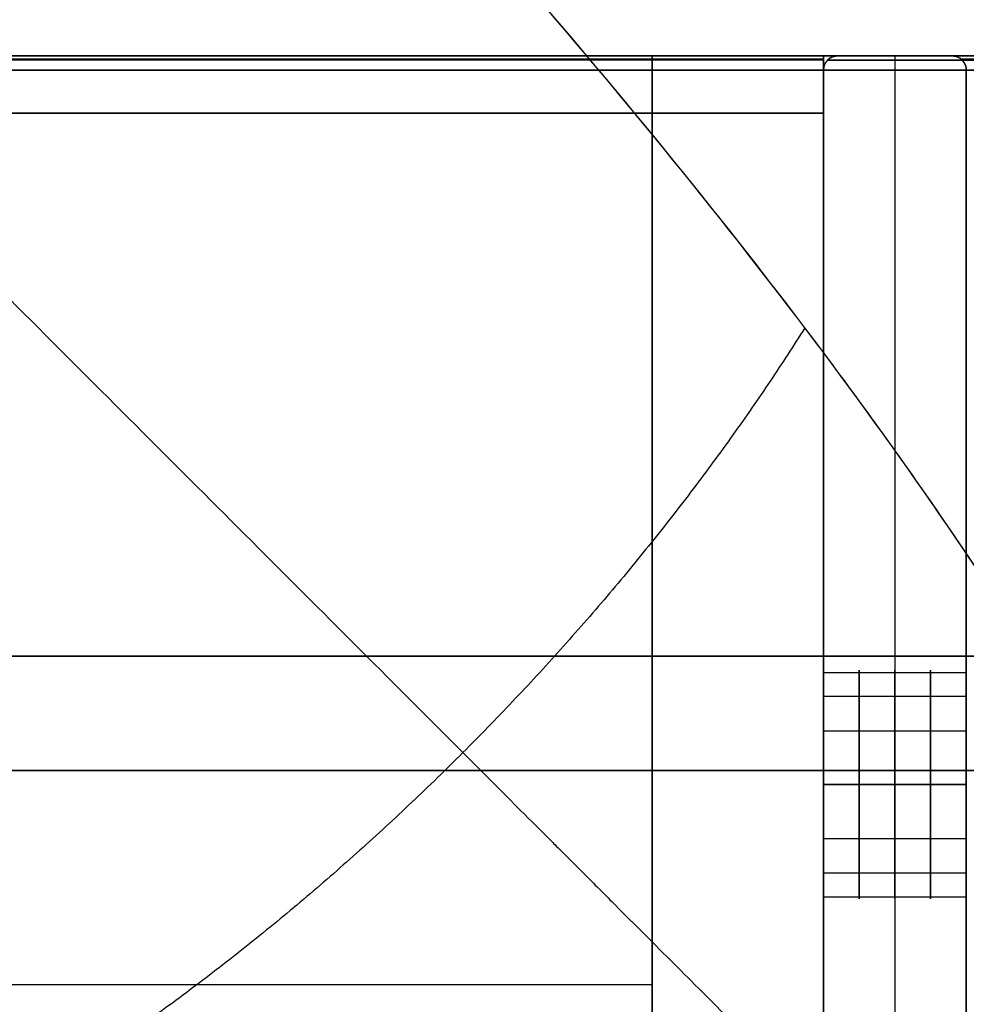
# Model space of a CAD drawing. Header units: millimetres. Extents: x -360 to 360, y 0 to 720.
# Tile 58 of 91: x 288 to 321, y 309 to 343. Entities that reach past the tile are written whole.
import ezdxf

# ---------------------------------------------------------------- set-up
doc = ezdxf.new("R2010")
doc.units = ezdxf.units.MM
doc.header["$MEASUREMENT"] = 0
for name, color, linetype in [('IGES LEVEL 15', 7, 'Continuous'), ('IGES LEVEL 20', 7, 'Continuous'), ('IGES LEVEL 26', 7, 'Continuous'), ('IGES LEVEL 27', 7, 'Continuous'), ('IGES LEVEL 28', 7, 'Continuous'), ('IGES LEVEL 36', 7, 'Continuous'), ('IGES LEVEL 38', 7, 'Continuous'), ('IGES LEVEL 7', 7, 'Continuous'), ('IGES LEVEL 8', 7, 'Continuous'), ('IGES LEVEL 9', 7, 'Continuous')]:
    doc.layers.add(name, color=color, linetype=linetype)

msp = doc.modelspace()

# ---------------------------------------------------------------- linework, layer by layer
at = {"layer": 'IGES LEVEL 15', "color": 252}
for centre, start, end in [((316.5, 341.5), 90, 180), ((320.5, 341.5), 0, 90)]:
    msp.add_arc(centre, 0.5, start, end, dxfattribs=at)
at = {"layer": 'IGES LEVEL 15', "extrusion": (1, 0, 5.68434e-14)}
for centre in [(316.5, -250, 316), (316.5, 250, 316)]:
    msp.add_arc(centre, 4, 270, 90, dxfattribs=at)
at = {"layer": 'IGES LEVEL 15', "color": 252, "extrusion": (1, 0, 5.68434e-14)}
for centre in [(316.5, 250, 316), (316.5, -250, 316)]:
    msp.add_arc(centre, 4, 270, 90, dxfattribs=at)
at = {"layer": 'IGES LEVEL 15', "color": 252, "extrusion": (1, 0, 0)}
for centre, start, end in [((316.5, 250, 317.25), 270, 90), ((316.5, -250, 317.25), 270, 90), ((316.5, 250, 318.5), 270, 90), ((316.5, -250, 318.5), 270, 90), ((316.5, 250, 319.75), 270, 90), ((316.5, -250, 319.75), 270, 90), ((316.5, 250, 321), 270, 90), ((316.5, -250, 321), 270, 90), ((316.5, 250, 321), 270, 90), ((316.5, -250, 321), 270, 90), ((316.5, -250, 316), 90, 270), ((316.5, 250, 316), 90, 270), ((316.5, -250, 317.25), 90, 270), ((316.5, 250, 317.25), 90, 270), ((316.5, -250, 318.5), 90, 270), ((316.5, 250, 318.5), 90, 270), ((316.5, -250, 319.75), 90, 270), ((316.5, 250, 319.75), 90, 270), ((316.5, -250, 321), 90, 270), ((316.5, -250, 321), 90, 270)]:
    msp.add_arc(centre, 4, start, end, dxfattribs=at)
at = {"layer": 'IGES LEVEL 15', "extrusion": (1, 0, 0)}
for centre, start, end in [((316.5, -250, 321), 270, 90), ((316.5, 250, 321), 270, 90), ((316.5, -250, 316), 90, 270), ((316.5, 250, 316), 90, 270), ((316.5, -250, 321), 90, 270)]:
    msp.add_arc(centre, 4, start, end, dxfattribs=at)
at = {"layer": 'IGES LEVEL 15'}
for points in [[(316, 341.5, 296.969), (316, 341.793, 296.969), (316.207, 342, 296.879), (316.5, 342, 296.751)], [(316.5, 342, -296.751), (316.207, 342, -296.879), (316, 341.793, -296.969), (316, 341.5, -296.969)], [(320.5, 342, 295.007), (320.793, 342, 294.88), (321, 341.793, 294.789), (321, 341.5, 294.789)], [(321, 341.5, -294.789), (321, 341.793, -294.789), (320.793, 342, -294.88), (320.5, 342, -295.007)]]:
    msp.add_rational_spline(points, [1, 0.804737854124, 0.804737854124, 1], degree=3, dxfattribs=at)
at = {"layer": 'IGES LEVEL 15', "color": 252}
for points in [[(316, 341.5, -296.969), (316, 341.793, -296.969), (316.207, 342, -296.879), (316.5, 342, -296.751)], [(316.5, 342, 296.751), (316.207, 342, 296.879), (316, 341.793, 296.969), (316, 341.5, 296.969)], [(316.5, 342, -296.751), (316.207, 342, -296.879), (316, 341.793, -296.969), (316, 341.5, -296.969)], [(316, 341.5, 296.969), (316, 341.793, 296.969), (316.207, 342, 296.879), (316.5, 342, 296.751)], [(320.5, 342, -295.007), (320.793, 342, -294.88), (321, 341.793, -294.789), (321, 341.5, -294.789)], [(321, 341.5, 294.789), (321, 341.793, 294.789), (320.793, 342, 294.88), (320.5, 342, 295.007)], [(321, 341.5, -294.789), (321, 341.793, -294.789), (320.793, 342, -294.88), (320.5, 342, -295.007)], [(320.5, 342, 295.007), (320.793, 342, 294.88), (321, 341.793, 294.789), (321, 341.5, 294.789)]]:
    msp.add_rational_spline(points, [1, 0.804737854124, 0.804737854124, 1], degree=3, dxfattribs=at)
for points in [[(316.146, 341.854, 296.905), (316.146, 341.854), (316.146, 341.854, -296.905)], [(316.5, 342, -296.751), (318.5, 342, -295.879), (320.5, 342, -295.007)], [(320.5, 342, 295.007), (318.5, 342, 295.879), (316.5, 342, 296.751)], [(320.5, 342, 295.007), (318.5, 342, 295.879), (316.5, 342, 296.751)], [(316.5, 342, 296.751), (316.5, 342), (316.5, 342, -296.751)], [(316.5, 342, -296.751), (318.5, 342, -295.879), (320.5, 342, -295.007)], [(316.5, 342), (318.5, 342), (320.5, 342)], [(316.5, 342, 296.751), (316.5, 342), (316.5, 342, -296.751)], [(318.5, 342, -295.879), (318.5, 317, -295.879), (318.5, 292, -295.879)], [(318.5, 342, 295.879), (318.5, 317, 295.879), (318.5, 292, 295.879)], [(318.5, 342, 295.879), (318.5, 342), (318.5, 342, -295.879)], [(320.5, 342, -295.007), (320.5, 342), (320.5, 342, 295.007)], [(320.5, 342, -295.007), (320.5, 342), (320.5, 342, 295.007)], [(320.817, 341.887, 294.869), (320.817, 341.887), (320.817, 341.887, -294.869)], [(316, 292.5, -296.969), (316, 317, -296.969), (316, 341.5, -296.969)], [(316, 341.5, 296.969), (316, 317, 296.969), (316, 292.5, 296.969)], [(316, 341.5, -296.969), (316, 341.5), (316, 341.5, 296.969)], [(316, 341.5, 296.969), (316, 317, 296.969), (316, 292.5, 296.969)], [(316, 292.5, -296.969), (316, 317, -296.969), (316, 341.5, -296.969)], [(316, 341.5), (316, 317), (316, 292.5)], [(316, 341.5, -296.969), (316, 341.5), (316, 341.5, 296.969)], [(321, 341.5, -294.789), (321, 317, -294.789), (321, 292.5, -294.789)], [(321, 292.5, 294.789), (321, 317, 294.789), (321, 341.5, 294.789)], [(321, 341.5, 294.789), (321, 341.5), (321, 341.5, -294.789)], [(321, 341.5, -294.789), (321, 317, -294.789), (321, 292.5, -294.789)], [(321, 292.5, 294.789), (321, 317, 294.789), (321, 341.5, 294.789)], [(321, 341.5), (321, 317), (321, 292.5)], [(321, 341.5, 294.789), (321, 341.5), (321, 341.5, -294.789)], [(316, 320.423, 250.78), (318.5, 320.423, 250.78), (321, 320.423, 250.78)], [(316, 320.423, -249.22), (318.5, 320.423, -249.22), (321, 320.423, -249.22)], [(316, 319.592, 247.462), (318.5, 319.592, 247.462), (321, 319.592, 247.462)], [(316, 319.592, -252.538), (318.5, 319.592, -252.538), (321, 319.592, -252.538)], [(316, 318.386, 253.528), (318.5, 318.386, 253.528), (321, 318.386, 253.528)], [(316, 318.386, -246.472), (318.5, 318.386, -246.472), (321, 318.386, -246.472)], [(316, 317, -296.969), (318.5, 317, -295.879), (321, 317, -294.789)], [(321, 317, 294.789), (318.5, 317, 295.879), (316, 317, 296.969)], [(316, 317, -296.969), (316, 317, -275.469), (316, 317, -253.969)], [(316, 317, -246.031), (316, 317, 0), (316, 317, 246.031)], [(316, 317, 253.969), (316, 317, 275.469), (316, 317, 296.969)], [(321, 317, 294.789), (321, 317, 274.379), (321, 317, 253.969)], [(321, 317, 246.031), (321, 317, 0), (321, 317, -246.031)], [(321, 317, -253.969), (321, 317, -274.379), (321, 317, -294.789)], [(316, 316.5, 254), (318.5, 316.5, 254), (321, 316.5, 254)], [(321, 316.5, 246), (318.5, 316.5, 246), (316, 316.5, 246)], [(316, 316.5, -246), (318.5, 316.5, -246), (321, 316.5, -246)], [(321, 316.5, -254), (318.5, 316.5, -254), (316, 316.5, -254)], [(316, 316.5, -254), (318.5, 316.5, -254), (321, 316.5, -254)], [(321, 316.5, -246), (318.5, 316.5, -246), (316, 316.5, -246)], [(316, 316.5, 246), (318.5, 316.5, 246), (321, 316.5, 246)], [(321, 316.5, 254), (318.5, 316.5, 254), (316, 316.5, 254)], [(316, 314.614, -246.472), (318.5, 314.614, -246.472), (321, 314.614, -246.472)], [(316, 314.614, 253.528), (318.5, 314.614, 253.528), (321, 314.614, 253.528)], [(316, 313.408, -252.538), (318.5, 313.408, -252.538), (321, 313.408, -252.538)], [(316, 313.408, 247.462), (318.5, 313.408, 247.462), (321, 313.408, 247.462)], [(316, 312.577, -249.22), (318.5, 312.577, -249.22), (321, 312.577, -249.22)], [(316, 312.577, 250.78), (318.5, 312.577, 250.78), (321, 312.577, 250.78)]]:
    msp.add_open_spline(points, degree=2, dxfattribs=at)
at = {"layer": 'IGES LEVEL 15'}
for points in [[(316.5, 342, -296.751), (318.5, 342, -295.879), (320.5, 342, -295.007)], [(320.5, 342, 295.007), (318.5, 342, 295.879), (316.5, 342, 296.751)], [(316.5, 342, 296.751), (316.5, 342), (316.5, 342, -296.751)], [(320.5, 342, -295.007), (320.5, 342), (320.5, 342, 295.007)], [(316, 292.5, -296.969), (316, 317, -296.969), (316, 341.5, -296.969)], [(316, 341.5, 296.969), (316, 317, 296.969), (316, 292.5, 296.969)], [(316, 341.5, -296.969), (316, 341.5), (316, 341.5, 296.969)], [(321, 341.5, -294.789), (321, 317, -294.789), (321, 292.5, -294.789)], [(321, 292.5, 294.789), (321, 317, 294.789), (321, 341.5, 294.789)], [(321, 341.5, 294.789), (321, 341.5), (321, 341.5, -294.789)], [(321, 316.5, -246), (318.5, 316.5, -246), (316, 316.5, -246)], [(316, 316.5, -254), (318.5, 316.5, -254), (321, 316.5, -254)], [(321, 316.5, 254), (318.5, 316.5, 254), (316, 316.5, 254)], [(316, 316.5, 246), (318.5, 316.5, 246), (321, 316.5, 246)]]:
    msp.add_open_spline(points, degree=2, dxfattribs=at)
at = {"layer": 'IGES LEVEL 15', "color": 252}
for points, knots in [([(316, 316.5, 254), (316, 317.211, 254), (316, 317.908, 253.811), (316, 318.91, 253.224), (316, 319.238, 252.951), (316, 320.156, 251.884), (316, 320.5, 250.958), (316, 320.5, 249.043), (316, 320.157, 248.117), (316, 319.238, 247.05), (316, 318.91, 246.776), (316, 317.908, 246.189), (316, 317.211, 246), (316, 316.5, 246)], [1, 1, 1, 1, 1.16784, 1.16784, 1.27398, 1.27398, 1.499999, 1.499999, 1.725909, 1.725909, 1.832168, 1.832168, 2, 2, 2, 2]), ([(316, 316.5, -246), (316, 317.211, -246), (316, 317.908, -246.189), (316, 318.91, -246.776), (316, 319.238, -247.049), (316, 320.156, -248.116), (316, 320.5, -249.042), (316, 320.5, -250.957), (316, 320.157, -251.883), (316, 319.238, -252.95), (316, 318.91, -253.224), (316, 317.908, -253.811), (316, 317.211, -254), (316, 316.5, -254)], [1, 1, 1, 1, 1.16784, 1.16784, 1.27398, 1.27398, 1.499998, 1.499998, 1.725909, 1.725909, 1.832167, 1.832167, 2, 2, 2, 2]), ([(316, 316.5, 246), (316, 315.791, 246), (316, 315.087, 246.192), (316, 314.099, 246.771), (316, 313.756, 247.057), (316, 312.851, 248.107), (316, 312.5, 249.049), (316, 312.5, 250.951), (316, 312.851, 251.892), (316, 313.755, 252.942), (316, 314.099, 253.229), (316, 315.087, 253.808), (316, 315.791, 254), (316, 316.5, 254)], [0, 0, 0, 0, 0.168685, 0.168685, 0.273701, 0.273701, 0.5, 0.5, 0.726192, 0.726192, 0.831321, 0.831321, 1, 1, 1, 1]), ([(316, 316.5, -254), (316, 315.789, -254), (316, 315.092, -253.811), (316, 314.09, -253.224), (316, 313.762, -252.951), (316, 312.844, -251.884), (316, 312.5, -250.958), (316, 312.5, -249.043), (316, 312.843, -248.117), (316, 313.762, -247.05), (316, 314.09, -246.776), (316, 315.092, -246.189), (316, 315.789, -246), (316, 316.5, -246)], [0, 0, 0, 0, 0.16784, 0.16784, 0.27398, 0.27398, 0.499999, 0.499999, 0.725909, 0.725909, 0.832167, 0.832167, 1, 1, 1, 1])]:
    msp.add_open_spline(points, degree=3, knots=knots, dxfattribs=at)
at = {"layer": 'IGES LEVEL 20', "extrusion": (1, 0, 0)}
for centre, start, end in [((341.5, -295.5, 316), 270, 0), ((341.5, -276.5, 316), 0, 90)]:
    msp.add_arc(centre, 0.5, start, end, dxfattribs=at)
at = {"layer": 'IGES LEVEL 20', "color": 252, "extrusion": (1, 0, 0)}
for centre, start, end in [((341.5, -295.5, 316), 270, 0), ((341.5, -276.5, 316), 0, 90), ((341.5, -295.5, 316), 270, 0), ((341.5, -276.5, 316), 0, 90)]:
    msp.add_arc(centre, 0.5, start, end, dxfattribs=at)
at = {"layer": 'IGES LEVEL 20'}
for points in [[(-316, 342, -295.5), (0, 342, -295.5), (316, 342, -295.5)], [(316, 342, -276.5), (0, 342, -276.5), (-316, 342, -276.5)], [(316, 342, -295.5), (316, 342, -286), (316, 342, -276.5)], [(316, 341.5, -296), (0, 341.5, -296), (-316, 341.5, -296)], [(-316, 341.5, -276), (0, 341.5, -276), (316, 341.5, -276)], [(316, 292.5, -296), (316, 317, -296), (316, 341.5, -296)], [(316, 341.5, -276), (316, 317, -276), (316, 292.5, -276)], [(316, 340, -278), (0, 340, -278), (-316, 340, -278)], [(-316, 340, -294), (0, 340, -294), (316, 340, -294)], [(316, 340, -278), (316, 317, -278), (316, 294, -278)], [(316, 294, -294), (316, 317, -294), (316, 340, -294)], [(316, 340, -294), (316, 340, -286), (316, 340, -278)]]:
    msp.add_open_spline(points, degree=2, dxfattribs=at)
at = {"layer": 'IGES LEVEL 20', "color": 252}
for points in [[(-316, 342, -295.5), (0, 342, -295.5), (316, 342, -295.5)], [(-316, 342, -295.5), (0, 342, -295.5), (316, 342, -295.5)], [(316, 342, -276.5), (0, 342, -276.5), (-316, 342, -276.5)], [(316, 342, -276.5), (0, 342, -276.5), (-316, 342, -276.5)], [(316, 341.887, -276.183), (0, 341.887, -276.183), (-316, 341.887, -276.183)], [(316, 341.854, -295.854), (0, 341.854, -295.854), (-316, 341.854, -295.854)], [(269, 342, -286), (292.5, 342, -286), (316, 342, -286)], [(316, 342, -295.5), (316, 342, -286), (316, 342, -276.5)], [(316, 342, -286), (316, 341, -286), (316, 340, -286)], [(316, 342, -295.5), (316, 342, -286), (316, 342, -276.5)], [(316, 341.5, -296), (0, 341.5, -296), (-316, 341.5, -296)], [(316, 341.5, -296), (0, 341.5, -296), (-316, 341.5, -296)], [(-316, 341.5, -276), (0, 341.5, -276), (316, 341.5, -276)], [(-316, 341.5, -276), (0, 341.5, -276), (316, 341.5, -276)], [(316, 292.5, -296), (316, 317, -296), (316, 341.5, -296)], [(316, 341.5, -276), (316, 317, -276), (316, 292.5, -276)], [(316, 292.5, -296), (316, 317, -296), (316, 341.5, -296)], [(316, 341.5, -276), (316, 317, -276), (316, 292.5, -276)], [(-316, 340, -278), (0, 340, -278), (316, 340, -278)], [(316, 340, -294), (0, 340, -294), (-316, 340, -294)], [(-316, 340, -294), (0, 340, -294), (316, 340, -294)], [(316, 340, -278), (0, 340, -278), (-316, 340, -278)], [(269, 340, -286), (292.5, 340, -286), (316, 340, -286)], [(316, 294, -278), (316, 317, -278), (316, 340, -278)], [(316, 340, -278), (316, 340, -286), (316, 340, -294)], [(316, 340, -294), (316, 317, -294), (316, 294, -294)], [(316, 340, -278), (316, 317, -278), (316, 294, -278)], [(316, 294, -294), (316, 317, -294), (316, 340, -294)], [(316, 340, -294), (316, 340, -286), (316, 340, -278)], [(316, 317, -278), (285, 317, -278), (254, 317, -278)], [(254, 317, -294), (285, 317, -294), (316, 317, -294)], [(254, 317, -296), (285, 317, -296), (316, 317, -296)], [(316, 317, -276), (285, 317, -276), (254, 317, -276)], [(316, 317, -296), (316, 317, -295), (316, 317, -294)], [(316, 317, -278), (316, 317, -277), (316, 317, -276)]]:
    msp.add_open_spline(points, degree=2, dxfattribs=at)
at = {"layer": 'IGES LEVEL 26'}
for points in [[(340, 342, 315), (0, 342, 315), (-340, 342, 315)], [(-340, 342, -315), (0, 342, -315), (340, 342, -315)]]:
    msp.add_open_spline(points, degree=2, dxfattribs=at)
at = {"layer": 'IGES LEVEL 26', "color": 255}
for points in [[(-340, 342, -315), (0, 342, -315), (340, 342, -315)], [(340, 342, 315), (0, 342, 315), (-340, 342, 315)], [(-340, 342, -315), (0, 342, -315), (340, 342, -315)], [(340, 342, 315), (0, 342, 315), (-340, 342, 315)], [(247.5, 342), (293.75, 342), (340, 342)]]:
    msp.add_open_spline(points, degree=2, dxfattribs=at)
at = {"layer": 'IGES LEVEL 27'}
for points in [[(-310, 342, 297), (0, 342, 297), (310, 342, 297)], [(-310, 342, 315), (0, 342, 315), (310, 342, 315)], [(310, 342, 297), (310, 309.5, 297), (310, 277, 297)], [(310, 342, 315), (310, 342, 306), (310, 342, 297)], [(310, 342, 315), (310, 309.5, 315), (310, 277, 315)]]:
    msp.add_open_spline(points, degree=2, dxfattribs=at)
at = {"layer": 'IGES LEVEL 27', "color": 255}
for points in [[(-310, 342, 315), (0, 342, 315), (310, 342, 315)], [(310, 342, 297), (0, 342, 297), (-310, 342, 297)], [(-310, 342, 306), (0, 342, 306), (310, 342, 306)], [(-310, 342, 297), (0, 342, 297), (310, 342, 297)], [(-310, 342, 315), (0, 342, 315), (310, 342, 315)], [(310, 342, 315), (310, 342, 306), (310, 342, 297)], [(310, 342, 297), (310, 309.5, 297), (310, 277, 297)], [(310, 277, 315), (310, 309.5, 315), (310, 342, 315)], [(310, 342, 315), (310, 342, 306), (310, 342, 297)], [(310, 342, 297), (310, 309.5, 297), (310, 277, 297)], [(310, 277, 306), (310, 309.5, 306), (310, 342, 306)], [(310, 342, 315), (310, 309.5, 315), (310, 277, 315)], [(310, 309.5, 297), (0, 309.5, 297), (-310, 309.5, 297)], [(310, 309.5, 315), (0, 309.5, 315), (-310, 309.5, 315)], [(310, 309.5, 297), (310, 309.5, 306), (310, 309.5, 315)]]:
    msp.add_open_spline(points, degree=2, dxfattribs=at)
at = {"layer": 'IGES LEVEL 28'}
for points in [[(-310, 342, -315), (0, 342, -315), (310, 342, -315)], [(-310, 342, -297), (0, 342, -297), (310, 342, -297)], [(310, 342, -315), (310, 309.5, -315), (310, 277, -315)], [(310, 342, -297), (310, 342, -306), (310, 342, -315)], [(310, 342, -297), (310, 309.5, -297), (310, 277, -297)]]:
    msp.add_open_spline(points, degree=2, dxfattribs=at)
at = {"layer": 'IGES LEVEL 28', "color": 255}
for points in [[(-310, 342, -297), (0, 342, -297), (310, 342, -297)], [(310, 342, -315), (0, 342, -315), (-310, 342, -315)], [(-310, 342, -306), (0, 342, -306), (310, 342, -306)], [(-310, 342, -315), (0, 342, -315), (310, 342, -315)], [(-310, 342, -297), (0, 342, -297), (310, 342, -297)], [(310, 342, -297), (310, 342, -306), (310, 342, -315)], [(310, 342, -315), (310, 309.5, -315), (310, 277, -315)], [(310, 277, -297), (310, 309.5, -297), (310, 342, -297)], [(310, 342, -297), (310, 342, -306), (310, 342, -315)], [(310, 342, -315), (310, 309.5, -315), (310, 277, -315)], [(310, 277, -306), (310, 309.5, -306), (310, 342, -306)], [(310, 342, -297), (310, 309.5, -297), (310, 277, -297)], [(310, 309.5, -315), (0, 309.5, -315), (-310, 309.5, -315)], [(310, 309.5, -297), (0, 309.5, -297), (-310, 309.5, -297)], [(310, 309.5, -315), (310, 309.5, -306), (310, 309.5, -297)]]:
    msp.add_open_spline(points, degree=2, dxfattribs=at)
at = {"layer": 'IGES LEVEL 36', "color": 253}
for points in [[(-341, 321, 335), (0, 321, 335), (341, 321, 335)], [(341, 321, -335), (0, 321, -335), (-341, 321, -335)]]:
    msp.add_open_spline(points, degree=2, dxfattribs=at)
at = {"layer": 'IGES LEVEL 38'}
for points, knots in [([(154, 467, -223), (157.353, 459.136, -223), (162.856, 449.284, -223.383), (174.709, 431.255, -225.181), (179.259, 424.711, -225.987), (186.997, 414.155, -227.608), (189.729, 410.514, -228.218), (194.053, 404.886, -229.249), (195.532, 402.982, -229.612), (197.807, 400.087, -230.189), (198.575, 399.116, -230.386), (199.74, 397.649, -230.69), (200.327, 396.914, -230.845), (201.017, 396.052, -231.028), (201.363, 395.62, -231.121), (201.537, 395.403, -231.167), (201.611, 395.311, -231.187), (201.661, 395.249, -231.2), (201.694, 395.207, -231.209), (210.196, 384.629, -233.493), (219.456, 373.628, -236.348), (234.263, 357.105, -241.704), (239.349, 351.597, -243.669), (247.153, 343.44, -246.915), (249.782, 340.739, -248.046), (253.761, 336.729, -249.822), (255.093, 335.399, -250.427), (257.099, 333.417, -251.355), (258.103, 332.429, -251.824), (259.278, 331.283, -252.379), (259.782, 330.793, -252.619), (260.118, 330.467, -252.78), (260.295, 330.295, -252.865), (270.673, 320.247, -257.842), (280.045, 312.082, -262.966), (293.097, 302.209, -270.567), (297.282, 299.309, -273.088), (303.364, 295.485, -276.801), (305.359, 294.298, -278.027), (308.309, 292.639, -279.845), (309.285, 292.106, -280.447), (310.74, 291.337, -281.344), (311.465, 290.959, -281.791), (312.187, 290.593, -282.235), (312.667, 290.351, -282.531), (312.916, 290.227, -282.684), (314.99, 289.199, -283.959), (316.796, 288.325, -285.114), (319.441, 287.077, -286.877), (320.749, 286.468, -287.767), (322.245, 285.787, -288.819), (322.986, 285.453, -289.348), (323.302, 285.312, -289.576), (323.512, 285.218, -289.728), (323.606, 285.176, -289.796), (325.578, 284.299, -291.228), (327.25, 283.566, -292.541), (329.493, 282.588, -294.447), (330.197, 282.282, -295.072), (331.188, 281.851, -295.994), (331.668, 281.642, -296.45), (332.199, 281.411, -296.976), (332.458, 281.298, -297.236), (332.567, 281.25, -297.348), (332.64, 281.219, -297.422), (332.666, 281.208, -297.448), (338.679, 278.582, -303.626), (341.999, 277, -310.421), (342, 277, -318)], [0, 0, 0, 0, 0.125, 0.125, 0.1875, 0.1875, 0.21875, 0.21875, 0.234375, 0.234375, 0.242187, 0.242187, 0.246094, 0.248047, 0.249023, 0.249512, 0.249756, 0.249756, 0.25, 0.25, 0.375, 0.375, 0.4375, 0.4375, 0.46875, 0.46875, 0.484375, 0.484375, 0.492187, 0.496094, 0.498047, 0.498047, 0.5, 0.5, 0.625, 0.625, 0.6875, 0.6875, 0.71875, 0.71875, 0.734375, 0.734375, 0.742187, 0.746094, 0.746094, 0.75, 0.75, 0.78125, 0.78125, 0.796875, 0.804687, 0.808594, 0.810547, 0.810547, 0.8125, 0.8125, 0.84375, 0.84375, 0.859375, 0.859375, 0.867187, 0.871094, 0.873047, 0.874023, 0.874023, 0.875, 0.875, 1, 1, 1, 1]), ([(344, 279, -318), (344, 279, -314.187), (343.598, 279.838, -310.584), (342.513, 282.209, -305.467), (342.07, 283.186, -303.809), (341.301, 284.909, -301.391), (341.026, 285.527, -300.596), (340.59, 286.516, -299.421), (340.365, 287.026, -298.838), (340.131, 287.559, -298.26), (339.973, 287.92, -297.877), (339.888, 288.115, -297.674), (339.209, 289.672, -296.074), (338.568, 291.125, -294.732), (337.576, 293.38, -292.83), (337.24, 294.145, -292.215), (336.731, 295.308, -291.319), (336.476, 295.894, -290.878), (336.219, 296.485, -290.447), (336.048, 296.881, -290.162), (335.968, 297.065, -290.03), (335.139, 298.983, -288.676), (334.354, 300.718, -287.486), (333.106, 303.363, -285.723), (332.465, 304.697, -284.846), (331.686, 306.269, -283.833), (331.289, 307.06, -283.328), (331.089, 307.456, -283.077), (331.003, 307.626, -282.969), (330.945, 307.74, -282.897), (330.921, 307.787, -282.868), (328.721, 312.113, -280.136), (326.324, 316.31, -277.55), (322.425, 322.478, -273.825), (321.075, 324.512, -272.608), (318.979, 327.53, -270.821), (318.269, 328.529, -270.232), (316.825, 330.517, -269.065), (316.101, 331.494, -268.495), (312.339, 336.458, -265.608), (308.845, 340.759, -263.165), (302.757, 347.761, -259.389), (300.586, 350.186, -258.112), (297.108, 353.964, -256.181), (295.912, 355.248, -255.535), (294.06, 357.208, -254.563), (293.12, 358.196, -254.077), (291.998, 359.366, -253.509), (291.512, 359.87, -253.266), (291.187, 360.207, -253.103), (291.033, 360.366, -253.027), (285.314, 366.272, -250.194), (279.666, 371.855, -247.731), (268.398, 382.604, -243.294), (262.777, 387.771, -241.32), (251.735, 397.624, -237.789), (246.315, 402.311, -236.233), (238.428, 408.961, -234.163), (235.839, 411.115, -233.517), (232.025, 414.251, -232.609), (230.766, 415.281, -232.316), (228.895, 416.802, -231.892), (227.964, 417.556, -231.684), (226.886, 418.426, -231.447), (226.349, 418.859, -231.33), (226.081, 419.074, -231.272), (225.947, 419.182, -231.243), (225.89, 419.228, -231.23), (225.851, 419.259, -231.222), (225.842, 419.266, -231.22), (218.409, 425.24, -229.615), (211.741, 430.355, -228.409), (202.924, 436.909, -226.995), (200.181, 438.908, -226.589), (196.358, 441.646, -226.061), (195.132, 442.515, -225.898), (193.366, 443.755, -225.672), (192.5, 444.359, -225.563), (191.522, 445.037, -225.444), (191.041, 445.369, -225.386), (190.802, 445.534, -225.357), (190.683, 445.616, -225.343), (190.632, 445.651, -225.337), (190.598, 445.674, -225.333), (190.592, 445.678, -225.332), (187.027, 448.128, -224.908), (183.788, 450.274, -224.574), (179.36, 453.121, -224.17), (177.956, 454.008, -224.051), (175.954, 455.252, -223.892), (175.304, 455.652, -223.843), (174.355, 456.23, -223.774), (173.887, 456.514, -223.74), (173.352, 456.837, -223.703), (173.088, 456.996, -223.685), (172.956, 457.074, -223.676), (172.9, 457.108, -223.672), (172.862, 457.13, -223.67), (172.857, 457.134, -223.669), (168.73, 459.601, -223.391), (165.147, 461.563, -223.227), (158.906, 464.784, -223.031), (156.249, 466.041, -223), (154, 467, -223)], [0, 0, 0, 0, 0.0625, 0.0625, 0.09375, 0.09375, 0.109375, 0.109375, 0.117188, 0.121094, 0.121094, 0.125, 0.125, 0.15625, 0.15625, 0.171875, 0.171875, 0.179688, 0.183594, 0.183594, 0.1875, 0.1875, 0.21875, 0.21875, 0.234375, 0.242188, 0.246094, 0.248047, 0.249023, 0.249023, 0.25, 0.25, 0.3125, 0.3125, 0.34375, 0.34375, 0.359375, 0.359375, 0.375, 0.375, 0.4375, 0.4375, 0.46875, 0.46875, 0.484375, 0.484375, 0.492188, 0.496094, 0.498047, 0.498047, 0.5, 0.5, 0.5625, 0.5625, 0.625, 0.625, 0.6875, 0.6875, 0.71875, 0.71875, 0.734375, 0.734375, 0.742188, 0.746094, 0.748047, 0.749023, 0.749512, 0.749756, 0.749756, 0.75, 0.75, 0.8125, 0.8125, 0.84375, 0.84375, 0.859375, 0.859375, 0.867188, 0.871094, 0.873047, 0.874023, 0.874512, 0.874756, 0.874756, 0.875, 0.875, 0.90625, 0.90625, 0.921875, 0.921875, 0.929688, 0.929688, 0.933594, 0.935547, 0.936523, 0.937012, 0.937256, 0.937256, 0.9375, 0.9375, 0.96875, 0.96875, 1, 1, 1, 1])]:
    msp.add_open_spline(points, degree=3, knots=knots, dxfattribs=at)
at = {"layer": 'IGES LEVEL 38', "color": 253}
for points, knots in [([(154, 467, -223), (156.931, 460.124, -223), (160.276, 454.148, -223.265), (167.418, 442.203, -224.07), (171.255, 436.324, -224.629), (183.398, 418.658, -226.729), (192.332, 406.857, -228.694), (220.469, 371.847, -236.252), (241.001, 348.977, -243.611), (270.182, 320.722, -257.606), (279.64, 312.375, -262.758), (297.386, 298.928, -273.076), (305.676, 293.913, -278.107), (320.618, 286.311, -287.544), (327.355, 283.526, -291.991), (338.07, 278.848, -303), (342, 277, -309.829), (342, 277, -318)], [0, 0, 0, 0, 0.0221749, 0.0221749, 0.0443498, 0.0443498, 0.0886996, 0.0886996, 0.1773991, 0.1773991, 0.2217489, 0.2217489, 0.2660987, 0.2660987, 0.3104485, 0.3104485, 0.3547983, 0.3547983, 0.3547983, 0.3547983]), ([(344, 279, -318), (344, 279, -309.829), (342.152, 282.93, -303), (337.474, 293.645, -291.991), (334.689, 300.382, -287.544), (327.087, 315.324, -278.107), (322.072, 323.614, -273.076), (308.625, 341.36, -262.758), (300.278, 350.818, -257.606), (272.023, 379.999, -243.611), (249.153, 400.531, -236.252), (214.143, 428.668, -228.694), (202.342, 437.602, -226.729), (184.676, 449.745, -224.629), (178.797, 453.582, -224.07), (166.852, 460.724, -223.265), (160.876, 464.069, -223), (154, 467, -223)], [-0.3547983, -0.3547983, -0.3547983, -0.3547983, -0.3104485, -0.3104485, -0.2660987, -0.2660987, -0.2217489, -0.2217489, -0.1773991, -0.1773991, -0.0886996, -0.0886996, -0.0443498, -0.0443498, -0.0221749, -0.0221749, 0, 0, 0, 0]), ([(154, 467, -223), (157.353, 459.136, -223), (162.856, 449.284, -223.383), (174.709, 431.255, -225.181), (179.259, 424.711, -225.987), (186.997, 414.155, -227.608), (189.729, 410.514, -228.218), (194.053, 404.886, -229.249), (195.532, 402.982, -229.612), (197.807, 400.087, -230.189), (198.575, 399.116, -230.386), (199.74, 397.649, -230.69), (200.327, 396.914, -230.845), (201.017, 396.052, -231.028), (201.363, 395.62, -231.121), (201.537, 395.403, -231.167), (201.611, 395.311, -231.187), (201.661, 395.249, -231.2), (201.694, 395.207, -231.209), (210.196, 384.629, -233.493), (219.456, 373.628, -236.348), (234.263, 357.105, -241.704), (239.349, 351.597, -243.669), (247.153, 343.44, -246.915), (249.782, 340.739, -248.046), (253.761, 336.729, -249.822), (255.093, 335.399, -250.427), (257.099, 333.417, -251.355), (258.103, 332.429, -251.824), (259.278, 331.283, -252.379), (259.782, 330.793, -252.619), (260.118, 330.467, -252.78), (260.295, 330.295, -252.865), (270.673, 320.247, -257.842), (280.045, 312.082, -262.966), (293.097, 302.209, -270.567), (297.282, 299.309, -273.088), (303.364, 295.485, -276.801), (305.359, 294.298, -278.027), (308.309, 292.639, -279.845), (309.285, 292.106, -280.447), (310.74, 291.337, -281.344), (311.465, 290.959, -281.791), (312.187, 290.593, -282.235), (312.667, 290.351, -282.531), (312.916, 290.227, -282.684), (314.99, 289.199, -283.959), (316.796, 288.325, -285.114), (319.441, 287.077, -286.877), (320.749, 286.468, -287.767), (322.245, 285.787, -288.819), (322.986, 285.453, -289.348), (323.302, 285.312, -289.576), (323.512, 285.218, -289.728), (323.606, 285.176, -289.796), (325.578, 284.299, -291.228), (327.25, 283.566, -292.541), (329.493, 282.588, -294.447), (330.197, 282.282, -295.072), (331.188, 281.851, -295.994), (331.668, 281.642, -296.45), (332.199, 281.411, -296.976), (332.458, 281.298, -297.236), (332.567, 281.25, -297.348), (332.64, 281.219, -297.422), (332.666, 281.208, -297.448), (338.679, 278.582, -303.626), (341.999, 277, -310.421), (342, 277, -318)], [2, 2, 2, 2, 2.125, 2.125, 2.1875, 2.1875, 2.21875, 2.21875, 2.234375, 2.234375, 2.242187, 2.242187, 2.246094, 2.248047, 2.249023, 2.249512, 2.249756, 2.249756, 2.25, 2.25, 2.375, 2.375, 2.4375, 2.4375, 2.46875, 2.46875, 2.484375, 2.484375, 2.492187, 2.496094, 2.498047, 2.498047, 2.5, 2.5, 2.625, 2.625, 2.6875, 2.6875, 2.71875, 2.71875, 2.734375, 2.734375, 2.742187, 2.746094, 2.746094, 2.75, 2.75, 2.78125, 2.78125, 2.796875, 2.804687, 2.808594, 2.810547, 2.810547, 2.8125, 2.8125, 2.84375, 2.84375, 2.859375, 2.859375, 2.867187, 2.871094, 2.873047, 2.874023, 2.874023, 2.875, 2.875, 3, 3, 3, 3]), ([(344, 279, -318), (344, 279, -314.187), (343.598, 279.838, -310.584), (342.513, 282.209, -305.467), (342.07, 283.186, -303.809), (341.301, 284.909, -301.391), (341.026, 285.527, -300.596), (340.59, 286.516, -299.421), (340.365, 287.026, -298.838), (340.131, 287.559, -298.26), (339.973, 287.92, -297.877), (339.888, 288.115, -297.674), (339.209, 289.672, -296.074), (338.568, 291.125, -294.732), (337.576, 293.38, -292.83), (337.24, 294.145, -292.215), (336.731, 295.308, -291.319), (336.476, 295.894, -290.878), (336.219, 296.485, -290.447), (336.048, 296.881, -290.162), (335.968, 297.065, -290.03), (335.139, 298.983, -288.676), (334.354, 300.718, -287.486), (333.106, 303.363, -285.723), (332.465, 304.697, -284.846), (331.686, 306.269, -283.833), (331.289, 307.06, -283.328), (331.089, 307.456, -283.077), (331.003, 307.626, -282.969), (330.945, 307.74, -282.897), (330.921, 307.787, -282.868), (328.721, 312.113, -280.136), (326.324, 316.31, -277.55), (322.425, 322.478, -273.825), (321.075, 324.512, -272.608), (318.979, 327.53, -270.821), (318.269, 328.529, -270.232), (316.825, 330.517, -269.065), (316.101, 331.494, -268.495), (312.339, 336.458, -265.608), (308.845, 340.759, -263.165), (302.757, 347.761, -259.389), (300.586, 350.186, -258.112), (297.108, 353.964, -256.181), (295.912, 355.248, -255.535), (294.06, 357.208, -254.563), (293.12, 358.196, -254.077), (291.998, 359.366, -253.509), (291.512, 359.87, -253.266), (291.187, 360.207, -253.103), (291.033, 360.366, -253.027), (285.314, 366.272, -250.194), (279.666, 371.855, -247.731), (268.398, 382.604, -243.294), (262.777, 387.771, -241.32), (251.735, 397.624, -237.789), (246.315, 402.311, -236.233), (238.428, 408.961, -234.163), (235.839, 411.115, -233.517), (232.025, 414.251, -232.609), (230.766, 415.281, -232.316), (228.895, 416.802, -231.892), (227.964, 417.556, -231.684), (226.886, 418.426, -231.447), (226.349, 418.859, -231.33), (226.081, 419.074, -231.272), (225.947, 419.182, -231.243), (225.89, 419.228, -231.23), (225.851, 419.259, -231.222), (225.842, 419.266, -231.22), (218.409, 425.24, -229.615), (211.741, 430.355, -228.409), (202.924, 436.909, -226.995), (200.181, 438.908, -226.589), (196.358, 441.646, -226.061), (195.132, 442.515, -225.898), (193.366, 443.755, -225.672), (192.5, 444.359, -225.563), (191.522, 445.037, -225.444), (191.041, 445.369, -225.386), (190.802, 445.534, -225.357), (190.683, 445.616, -225.343), (190.632, 445.651, -225.337), (190.598, 445.674, -225.333), (190.592, 445.678, -225.332), (187.027, 448.128, -224.908), (183.788, 450.274, -224.574), (179.36, 453.121, -224.17), (177.956, 454.008, -224.051), (175.954, 455.252, -223.892), (175.304, 455.652, -223.843), (174.355, 456.23, -223.774), (173.887, 456.514, -223.74), (173.352, 456.837, -223.703), (173.088, 456.996, -223.685), (172.956, 457.074, -223.676), (172.9, 457.108, -223.672), (172.862, 457.13, -223.67), (172.857, 457.134, -223.669), (168.73, 459.601, -223.391), (165.147, 461.563, -223.227), (158.906, 464.784, -223.031), (156.249, 466.041, -223), (154, 467, -223)], [2, 2, 2, 2, 2.0625, 2.0625, 2.09375, 2.09375, 2.109375, 2.109375, 2.117188, 2.121094, 2.121094, 2.125, 2.125, 2.15625, 2.15625, 2.171875, 2.171875, 2.179688, 2.183594, 2.183594, 2.1875, 2.1875, 2.21875, 2.21875, 2.234375, 2.242188, 2.246094, 2.248047, 2.249023, 2.249023, 2.25, 2.25, 2.3125, 2.3125, 2.34375, 2.34375, 2.359375, 2.359375, 2.375, 2.375, 2.4375, 2.4375, 2.46875, 2.46875, 2.484375, 2.484375, 2.492188, 2.496094, 2.498047, 2.498047, 2.5, 2.5, 2.5625, 2.5625, 2.625, 2.625, 2.6875, 2.6875, 2.71875, 2.71875, 2.734375, 2.734375, 2.742188, 2.746094, 2.748047, 2.749023, 2.749512, 2.749756, 2.749756, 2.75, 2.75, 2.8125, 2.8125, 2.84375, 2.84375, 2.859375, 2.859375, 2.867188, 2.871094, 2.873047, 2.874023, 2.874512, 2.874756, 2.874756, 2.875, 2.875, 2.90625, 2.90625, 2.921875, 2.921875, 2.929688, 2.929688, 2.933594, 2.935547, 2.936523, 2.937012, 2.937256, 2.937256, 2.9375, 2.9375, 2.96875, 2.96875, 3, 3, 3, 3])]:
    msp.add_open_spline(points, degree=3, knots=knots, dxfattribs=at)
msp.add_rational_spline([(154, 467, -223), (158.909, 462.091, -223), (163.567, 457.433, -223.196), (173.118, 447.882, -223.837), (177.984, 443.016, -224.294), (192.927, 428.073, -226.051), (203.337, 417.663, -227.741), (235.128, 385.872, -234.39), (257.177, 363.823, -241.046), (286.283, 334.717, -254.066), (295.452, 325.548, -259.008), (311.472, 309.528, -269.388), (318.265, 302.735, -274.779), (329.43, 291.57, -285.353), (333.911, 287.089, -290.561), (340.969, 280.031, -302.695), (343.414, 277.586, -309.756), (343.414, 277.586, -318)], [1, 0.999981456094, 0.999745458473, 0.999123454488, 0.998725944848, 0.997313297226, 0.996087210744, 0.991033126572, 0.986271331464, 0.968967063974, 0.961228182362, 0.94138272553, 0.929496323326, 0.905231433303, 0.892530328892, 0.866723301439, 0.853412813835, 0.853553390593], degree=3, knots=[0, 0, 0, 0, 0.0221749, 0.0221749, 0.0443498, 0.0443498, 0.0886996, 0.0886996, 0.1773991, 0.1773991, 0.2217489, 0.2217489, 0.2660987, 0.2660987, 0.3104485, 0.3104485, 0.3547983, 0.3547983, 0.3547983, 0.3547983], dxfattribs=at)
for points, weights in [([(290.859, 360.545, -252.941), (277.318, 343.682, -246.234), (260.455, 330.141, -252.941)], [1, 0.949470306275, 1]), ([(315.348, 332.487, -267.917), (304.982, 316.018, -259.963), (288.513, 305.652, -267.917)], [1, 0.902610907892, 1])]:
    msp.add_rational_spline(points, weights, degree=2, dxfattribs=at)
at = {"layer": 'IGES LEVEL 7'}
for points in [[(316.5, 342, 296.751), (316.207, 342, 296.879), (316, 341.793, 296.969), (316, 341.5, 296.969)], [(321, 341.5, 294.789), (321, 341.793, 294.789), (320.793, 342, 294.88), (320.5, 342, 295.007)]]:
    msp.add_rational_spline(points, [1, 0.804737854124, 0.804737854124, 1], degree=3, dxfattribs=at)
at = {"layer": 'IGES LEVEL 7', "color": 252}
for points in [[(316, 341.5, 296.969), (316, 341.793, 296.969), (316.207, 342, 296.879), (316.5, 342, 296.751)], [(316.5, 342, 296.751), (316.207, 342, 296.879), (316, 341.793, 296.969), (316, 341.5, 296.969)], [(320.5, 342, 295.007), (320.793, 342, 294.88), (321, 341.793, 294.789), (321, 341.5, 294.789)], [(321, 341.5, 294.789), (321, 341.793, 294.789), (320.793, 342, 294.88), (320.5, 342, 295.007)]]:
    msp.add_rational_spline(points, [1, 0.804737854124, 0.804737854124, 1], degree=3, dxfattribs=at)
for points in [[(350.398, 341.854, 328.724), (333.272, 341.854, 312.815), (316.146, 341.854, 296.905)], [(316.5, 342, 296.751), (318.5, 342, 295.879), (320.5, 342, 295.007)], [(350.639, 342, 328.465), (333.569, 342, 312.608), (316.5, 342, 296.751)], [(316.5, 342, 296.751), (318.5, 342, 295.879), (320.5, 342, 295.007)], [(350.639, 342, 328.465), (333.569, 342, 312.608), (316.5, 342, 296.751)], [(318.5, 342, 295.879), (318.5, 317, 295.879), (318.5, 292, 295.879)], [(320.5, 342, 295.007), (336.931, 342, 310.271), (353.361, 342, 325.535)], [(320.5, 342, 295.007), (336.931, 342, 310.271), (353.361, 342, 325.535)], [(353.577, 341.887, 325.302), (337.197, 341.887, 310.086), (320.817, 341.887, 294.869)], [(316, 292.5, 296.969), (316, 317, 296.969), (316, 341.5, 296.969)], [(316, 341.5, 296.969), (333.149, 341.5, 312.9), (350.298, 341.5, 328.832)], [(316, 292.5, 296.969), (316, 317, 296.969), (316, 341.5, 296.969)], [(316, 341.5, 296.969), (333.149, 341.5, 312.9), (350.298, 341.5, 328.832)], [(321, 341.5, 294.789), (321, 317, 294.789), (321, 292.5, 294.789)], [(353.702, 341.5, 325.168), (337.351, 341.5, 309.979), (321, 341.5, 294.789)], [(321, 341.5, 294.789), (321, 317, 294.789), (321, 292.5, 294.789)], [(353.702, 341.5, 325.168), (337.351, 341.5, 309.979), (321, 341.5, 294.789)], [(316, 317, 296.969), (318.5, 317, 295.879), (321, 317, 294.789)], [(316, 317, 296.969), (333.149, 317, 312.9), (350.298, 317, 328.832)], [(353.702, 317, 325.168), (337.351, 317, 309.979), (321, 317, 294.789)]]:
    msp.add_open_spline(points, degree=2, dxfattribs=at)
at = {"layer": 'IGES LEVEL 7'}
for points in [[(316.5, 342, 296.751), (318.5, 342, 295.879), (320.5, 342, 295.007)], [(350.639, 342, 328.465), (333.569, 342, 312.608), (316.5, 342, 296.751)], [(320.5, 342, 295.007), (336.931, 342, 310.271), (353.361, 342, 325.535)], [(316, 292.5, 296.969), (316, 317, 296.969), (316, 341.5, 296.969)], [(316, 341.5, 296.969), (333.149, 341.5, 312.9), (350.298, 341.5, 328.832)], [(321, 341.5, 294.789), (321, 317, 294.789), (321, 292.5, 294.789)], [(353.702, 341.5, 325.168), (337.351, 341.5, 309.979), (321, 341.5, 294.789)]]:
    msp.add_open_spline(points, degree=2, dxfattribs=at)
at = {"layer": 'IGES LEVEL 8'}
for points in [[(316, 341.5, -296.969), (316, 341.793, -296.969), (316.207, 342, -296.879), (316.5, 342, -296.751)], [(320.5, 342, -295.007), (320.793, 342, -294.88), (321, 341.793, -294.789), (321, 341.5, -294.789)]]:
    msp.add_rational_spline(points, [1, 0.804737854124, 0.804737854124, 1], degree=3, dxfattribs=at)
at = {"layer": 'IGES LEVEL 8', "color": 252}
for points in [[(316.5, 342, -296.751), (316.207, 342, -296.879), (316, 341.793, -296.969), (316, 341.5, -296.969)], [(316, 341.5, -296.969), (316, 341.793, -296.969), (316.207, 342, -296.879), (316.5, 342, -296.751)], [(321, 341.5, -294.789), (321, 341.793, -294.789), (320.793, 342, -294.88), (320.5, 342, -295.007)], [(320.5, 342, -295.007), (320.793, 342, -294.88), (321, 341.793, -294.789), (321, 341.5, -294.789)]]:
    msp.add_rational_spline(points, [1, 0.804737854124, 0.804737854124, 1], degree=3, dxfattribs=at)
for points in [[(316.146, 341.854, -296.905), (333.272, 341.854, -312.815), (350.398, 341.854, -328.724)], [(320.5, 342, -295.007), (318.5, 342, -295.879), (316.5, 342, -296.751)], [(316.5, 342, -296.751), (333.569, 342, -312.608), (350.639, 342, -328.465)], [(320.5, 342, -295.007), (318.5, 342, -295.879), (316.5, 342, -296.751)], [(316.5, 342, -296.751), (333.569, 342, -312.608), (350.639, 342, -328.465)], [(318.5, 342, -295.879), (318.5, 317, -295.879), (318.5, 292, -295.879)], [(353.361, 342, -325.535), (336.931, 342, -310.271), (320.5, 342, -295.007)], [(353.361, 342, -325.535), (336.931, 342, -310.271), (320.5, 342, -295.007)], [(320.817, 341.887, -294.869), (337.197, 341.887, -310.086), (353.577, 341.887, -325.302)], [(316, 341.5, -296.969), (316, 317, -296.969), (316, 292.5, -296.969)], [(350.298, 341.5, -328.832), (333.149, 341.5, -312.9), (316, 341.5, -296.969)], [(316, 341.5, -296.969), (316, 317, -296.969), (316, 292.5, -296.969)], [(350.298, 341.5, -328.832), (333.149, 341.5, -312.9), (316, 341.5, -296.969)], [(321, 292.5, -294.789), (321, 317, -294.789), (321, 341.5, -294.789)], [(321, 341.5, -294.789), (337.351, 341.5, -309.979), (353.702, 341.5, -325.168)], [(321, 292.5, -294.789), (321, 317, -294.789), (321, 341.5, -294.789)], [(321, 341.5, -294.789), (337.351, 341.5, -309.979), (353.702, 341.5, -325.168)], [(321, 317, -294.789), (318.5, 317, -295.879), (316, 317, -296.969)], [(350.298, 317, -328.832), (333.149, 317, -312.9), (316, 317, -296.969)], [(321, 317, -294.789), (337.351, 317, -309.979), (353.702, 317, -325.168)]]:
    msp.add_open_spline(points, degree=2, dxfattribs=at)
at = {"layer": 'IGES LEVEL 8'}
for points in [[(320.5, 342, -295.007), (318.5, 342, -295.879), (316.5, 342, -296.751)], [(316.5, 342, -296.751), (333.569, 342, -312.608), (350.639, 342, -328.465)], [(353.361, 342, -325.535), (336.931, 342, -310.271), (320.5, 342, -295.007)], [(316, 341.5, -296.969), (316, 317, -296.969), (316, 292.5, -296.969)], [(350.298, 341.5, -328.832), (333.149, 341.5, -312.9), (316, 341.5, -296.969)], [(321, 292.5, -294.789), (321, 317, -294.789), (321, 341.5, -294.789)], [(321, 341.5, -294.789), (337.351, 341.5, -309.979), (353.702, 341.5, -325.168)]]:
    msp.add_open_spline(points, degree=2, dxfattribs=at)
at = {"layer": 'IGES LEVEL 9', "extrusion": (1, 0, 0)}
for centre, start, end in [((341.5, 276.5, 316), 270, 0), ((341.5, 295.5, 316), 0, 90)]:
    msp.add_arc(centre, 0.5, start, end, dxfattribs=at)
at = {"layer": 'IGES LEVEL 9', "color": 252, "extrusion": (1, 0, 0)}
for centre, start, end in [((341.5, 276.5, 316), 270, 0), ((341.5, 295.5, 316), 0, 90), ((341.5, 276.5, 316), 270, 0), ((341.5, 295.5, 316), 0, 90)]:
    msp.add_arc(centre, 0.5, start, end, dxfattribs=at)
at = {"layer": 'IGES LEVEL 9'}
for points in [[(-316, 342, 276.5), (0, 342, 276.5), (316, 342, 276.5)], [(316, 342, 295.5), (0, 342, 295.5), (-316, 342, 295.5)], [(316, 342, 276.5), (316, 342, 286), (316, 342, 295.5)], [(316, 341.5, 276), (0, 341.5, 276), (-316, 341.5, 276)], [(-316, 341.5, 296), (0, 341.5, 296), (316, 341.5, 296)], [(316, 292.5, 276), (316, 317, 276), (316, 341.5, 276)], [(316, 341.5, 296), (316, 317, 296), (316, 292.5, 296)], [(316, 340, 294), (0, 340, 294), (-316, 340, 294)], [(-316, 340, 278), (0, 340, 278), (316, 340, 278)], [(316, 340, 294), (316, 317, 294), (316, 294, 294)], [(316, 294, 278), (316, 317, 278), (316, 340, 278)], [(316, 340, 278), (316, 340, 286), (316, 340, 294)]]:
    msp.add_open_spline(points, degree=2, dxfattribs=at)
at = {"layer": 'IGES LEVEL 9', "color": 252}
for points in [[(-316, 342, 276.5), (0, 342, 276.5), (316, 342, 276.5)], [(-316, 342, 276.5), (0, 342, 276.5), (316, 342, 276.5)], [(316, 342, 295.5), (0, 342, 295.5), (-316, 342, 295.5)], [(316, 342, 295.5), (0, 342, 295.5), (-316, 342, 295.5)], [(316, 341.887, 295.817), (0, 341.887, 295.817), (-316, 341.887, 295.817)], [(316, 341.854, 276.146), (0, 341.854, 276.146), (-316, 341.854, 276.146)], [(269, 342, 286), (292.5, 342, 286), (316, 342, 286)], [(316, 342, 276.5), (316, 342, 286), (316, 342, 295.5)], [(316, 342, 286), (316, 341, 286), (316, 340, 286)], [(316, 342, 276.5), (316, 342, 286), (316, 342, 295.5)], [(316, 341.5, 276), (0, 341.5, 276), (-316, 341.5, 276)], [(316, 341.5, 276), (0, 341.5, 276), (-316, 341.5, 276)], [(-316, 341.5, 296), (0, 341.5, 296), (316, 341.5, 296)], [(-316, 341.5, 296), (0, 341.5, 296), (316, 341.5, 296)], [(316, 292.5, 276), (316, 317, 276), (316, 341.5, 276)], [(316, 341.5, 296), (316, 317, 296), (316, 292.5, 296)], [(316, 292.5, 276), (316, 317, 276), (316, 341.5, 276)], [(316, 341.5, 296), (316, 317, 296), (316, 292.5, 296)], [(-316, 340, 294), (0, 340, 294), (316, 340, 294)], [(316, 340, 278), (0, 340, 278), (-316, 340, 278)], [(-316, 340, 278), (0, 340, 278), (316, 340, 278)], [(316, 340, 294), (0, 340, 294), (-316, 340, 294)], [(269, 340, 286), (292.5, 340, 286), (316, 340, 286)], [(316, 294, 294), (316, 317, 294), (316, 340, 294)], [(316, 340, 294), (316, 340, 286), (316, 340, 278)], [(316, 340, 278), (316, 317, 278), (316, 294, 278)], [(316, 340, 294), (316, 317, 294), (316, 294, 294)], [(316, 294, 278), (316, 317, 278), (316, 340, 278)], [(316, 340, 278), (316, 340, 286), (316, 340, 294)], [(316, 317, 294), (0, 317, 294), (-316, 317, 294)], [(-316, 317, 278), (0, 317, 278), (316, 317, 278)], [(-316, 317, 276), (0, 317, 276), (316, 317, 276)], [(316, 317, 296), (0, 317, 296), (-316, 317, 296)], [(316, 317, 276), (316, 317, 277), (316, 317, 278)], [(316, 317, 294), (316, 317, 295), (316, 317, 296)]]:
    msp.add_open_spline(points, degree=2, dxfattribs=at)

doc.saveas('drawing.dxf')
